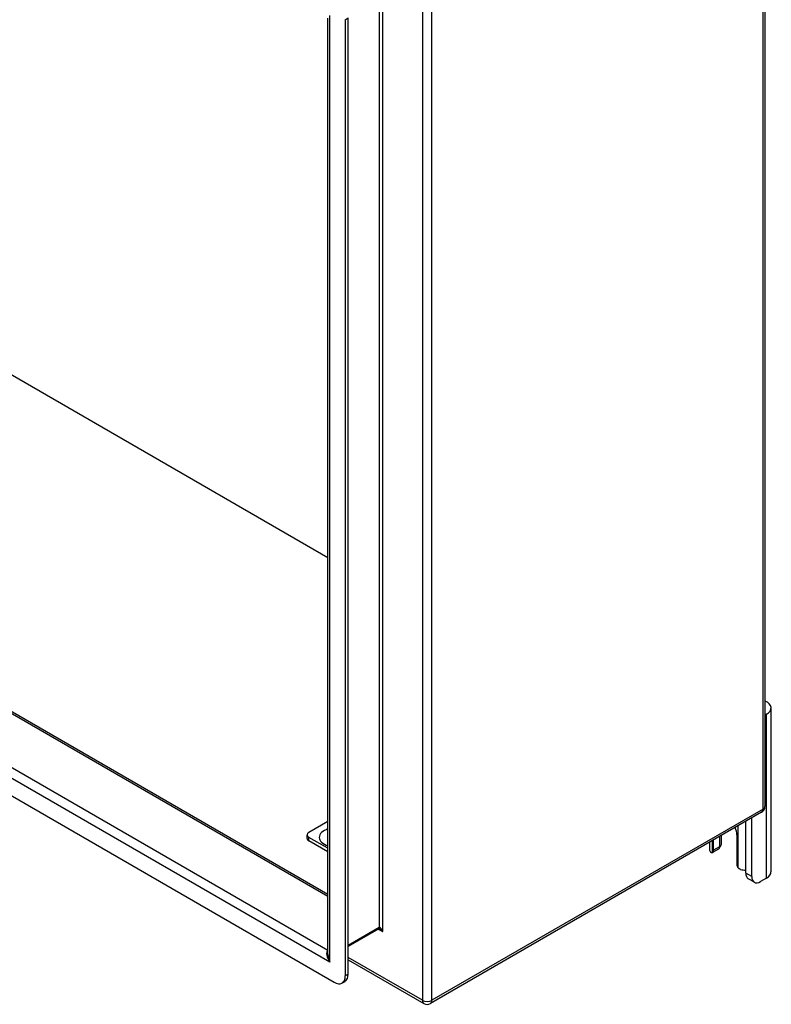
# Model space of a CAD drawing. Header units: inches. Extents: x 7 to 130, y 9 to 81.
# Tile 60 of 61: x 121 to 130, y 40 to 53. Entities that reach past the tile are written whole.
import ezdxf

# ---------------------------------------------------------------- set-up
doc = ezdxf.new("R2010")
doc.units = ezdxf.units.IN
doc.header["$MEASUREMENT"] = 0
doc.layers.add('Visible Edges(ANSI)', color=7, linetype='Continuous', lineweight=25)
doc.layers.add('Visible Tangent Edges(ANSI)', color=7, linetype='Continuous', lineweight=25)

msp = doc.modelspace()

# ---------------------------------------------------------------- linework, layer by layer
at = {"layer": 'Visible Edges(ANSI)'}
for p, q in [((130.218, 55.666), (130.218, 42.739)), ((124.774, 40.9), (124.774, 52.554)), ((124.99, 52.535), (124.99, 40.629)), ((125.027, 40.65), (125.027, 52.557)), ((124.774, 45.834), (116.497, 50.613)), ((112.499, 48.732), (124.774, 41.645)), ((124.851, 40.548), (111.711, 48.135)), ((130.294, 41.923), (130.294, 43.964)), ((130.239, 43.887), (130.218, 43.875)), ((124.538, 42.418), (124.774, 42.554)), ((130.176, 42.667), (126.052, 40.286)), ((129.979, 41.909), (129.979, 42.553)), ((130.053, 41.866), (130.053, 42.596)), ((124.515, 42.341), (124.515, 42.386)), ((124.774, 42.217), (124.538, 42.353)), ((124.774, 42.172), (124.538, 42.309)), ((129.579, 42.192), (129.579, 42.322)), ((129.653, 42.365), (129.653, 42.235)), ((129.675, 42.28), (129.675, 42.377)), ((129.866, 42.384), (129.866, 42.026)), ((129.526, 42.291), (129.526, 42.204)), ((129.641, 42.206), (129.566, 42.163)), ((130.086, 41.795), (130.011, 41.838)), ((130.239, 41.846), (130.164, 41.803)), ((125.407, 41.216), (125.027, 40.996)), ((125.027, 40.829), (125.968, 40.286)), ((124.949, 40.538), (124.987, 40.56))]:
    msp.add_line(p, q, dxfattribs=at)
at = {"layer": 'Visible Edges(ANSI)', "flags": 128}
for points in [[(129.662, 42.239), (129.661, 42.239), (129.661, 42.239), (129.661, 42.238), (129.66, 42.238), (129.66, 42.237), (129.66, 42.237), (129.659, 42.236), (129.659, 42.236), (129.659, 42.235), (129.658, 42.235), (129.658, 42.235), (129.658, 42.234), (129.657, 42.234), (129.657, 42.233), (129.657, 42.233), (129.656, 42.233), (129.656, 42.232), (129.655, 42.232), (129.655, 42.231), (129.655, 42.231), (129.654, 42.231), (129.654, 42.23), (129.654, 42.23), (129.653, 42.229)], [(129.566, 42.163), (129.565, 42.163), (129.564, 42.162), (129.563, 42.162), (129.562, 42.162), (129.561, 42.161), (129.56, 42.161), (129.559, 42.161), (129.558, 42.161), (129.556, 42.161), (129.555, 42.161), (129.554, 42.161), (129.553, 42.161), (129.552, 42.162), (129.551, 42.162), (129.55, 42.162), (129.548, 42.163), (129.547, 42.164), (129.546, 42.164), (129.545, 42.165), (129.544, 42.166), (129.543, 42.167), (129.542, 42.168), (129.541, 42.168), (129.54, 42.169)], [(129.915, 41.953), (129.913, 41.954), (129.912, 41.954), (129.91, 41.955), (129.908, 41.956), (129.906, 41.957), (129.905, 41.957), (129.903, 41.958), (129.901, 41.959), (129.899, 41.96), (129.898, 41.962), (129.896, 41.963), (129.895, 41.964), (129.893, 41.965), (129.892, 41.967), (129.89, 41.968), (129.889, 41.97), (129.887, 41.971), (129.886, 41.973), (129.885, 41.974), (129.884, 41.976), (129.882, 41.978), (129.881, 41.979), (129.88, 41.981), (129.879, 41.983)], [(125.42, 41.211), (125.415, 41.214), (125.411, 41.215), (125.408, 41.216), (125.407, 41.215)]]:
    msp.add_lwpolyline(points, dxfattribs=at)
at = {"layer": 'Visible Edges(ANSI)'}
for centre, start, end in [((130.134, 42.739), 300, 0), ((126.01, 40.358), 240, 300)]:
    msp.add_arc(centre, 0.084, start, end, dxfattribs=at)
for centre, major_axis, start_param, end_param in [((130.106, 43.964), (0.188, 0), 5.497787, 7.21427), ((129.723, 42.467), (0.102, -0.176), 0.785398, 1.303617), ((124.594, 42.386), (-0.0787, 0), 5.497787, 7.068583), ((124.594, 42.341), (-0.0787, 0), 0, 0.785398), ((129.662, 42.204), (-0.136, 0), 0, 0.457575), ((129.535, 42.217), (0.031, -0.0537), 6.282025, 7.068583), ((129.61, 42.26), (0.031, -0.0537), 0, 0.785398), ((129.488, 42.28), (0.188, 0), 5.900503, 6.283185), ((129.91, 42.001), (-0.031, 0.0537), 0.785398, 1.571956), ((129.975, 42.024), (0.136, 0), 4.254814, 4.739895), ((130.089, 41.973), (-0.078, -0.135), 5.497787, 6.283185), ((130.164, 41.93), (-0.078, -0.135), 5.497787, 7.068583), ((130.106, 41.923), (0.187, 0), 5.497787, 6.283185), ((124.851, 40.709), (0.098, -0.17), 5.497787, 7.068583), ((124.888, 40.731), (0.098, -0.17), 0, 0.785398)]:
    msp.add_ellipse(centre, major_axis=major_axis, ratio=0.57735, start_param=start_param, end_param=end_param, dxfattribs=at)
at = {"layer": 'Visible Tangent Edges(ANSI)'}
for p, q in [((130.194, 42.705), (130.194, 55.632)), ((125.951, 53.251), (125.951, 40.324)), ((126.07, 40.324), (126.07, 53.251)), ((125.414, 52.915), (125.414, 41.23)), ((125.457, 41.179), (125.457, 52.966)), ((124.799, 40.799), (124.799, 52.586)), ((124.99, 52.535), (125.027, 52.557)), ((124.774, 41.617), (112.481, 48.714)), ((124.799, 40.799), (111.763, 48.325)), ((111.904, 48.381), (124.774, 40.95)), ((130.239, 41.846), (130.239, 43.887)), ((130.194, 42.705), (126.07, 40.324)), ((129.879, 42.495), (129.879, 41.983)), ((124.538, 42.309), (124.538, 42.353)), ((129.566, 42.163), (129.566, 42.314)), ((129.653, 42.235), (129.579, 42.192)), ((130.053, 41.866), (129.979, 41.909)), ((125.414, 41.23), (125.027, 41.007)), ((125.401, 41.212), (125.457, 41.179)), ((125.951, 40.324), (125.027, 40.857)), ((125.027, 40.65), (124.99, 40.629))]:
    msp.add_line(p, q, dxfattribs=at)
for centre, major_axis, ratio, start_param, end_param in [((130.134, 42.739), (0.042, -0.0727), 0.57735, 0, 0.785398), ((130.134, 42.739), (0.084, 0), 0.57735, 5.497787, 6.283185), ((124.873, 42.353), (-0.206, 0), 0.57735, 5.20877, 7.357601), ((125.392, 41.242), (0.0155, -0.0268), 0.57735, 0, 0.785398), ((125.435, 41.166), (-0.02, 0.0641), 0.368973, 4.794963, 6.36576), ((125.435, 41.166), (-0.0455, 0.0494), 0.368973, 4.629815, 5.415213), ((124.858, 40.833), (-0.085, 0.113), 0.482311, 6.27321, 7.797332), ((124.858, 40.833), (-0.056, 0.13), 0.482311, 0.842048, 1.627446), ((126.01, 40.358), (-0.084, 0), 0.57735, 0.785398, 2.356194), ((126.01, 40.358), (-0.042, -0.0727), 0.57735, 5.497787, 6.283185), ((126.01, 40.358), (0.042, -0.0727), 0.57735, 0, 0.785398)]:
    msp.add_ellipse(centre, major_axis=major_axis, ratio=ratio, start_param=start_param, end_param=end_param, dxfattribs=at)

doc.saveas('drawing.dxf')
